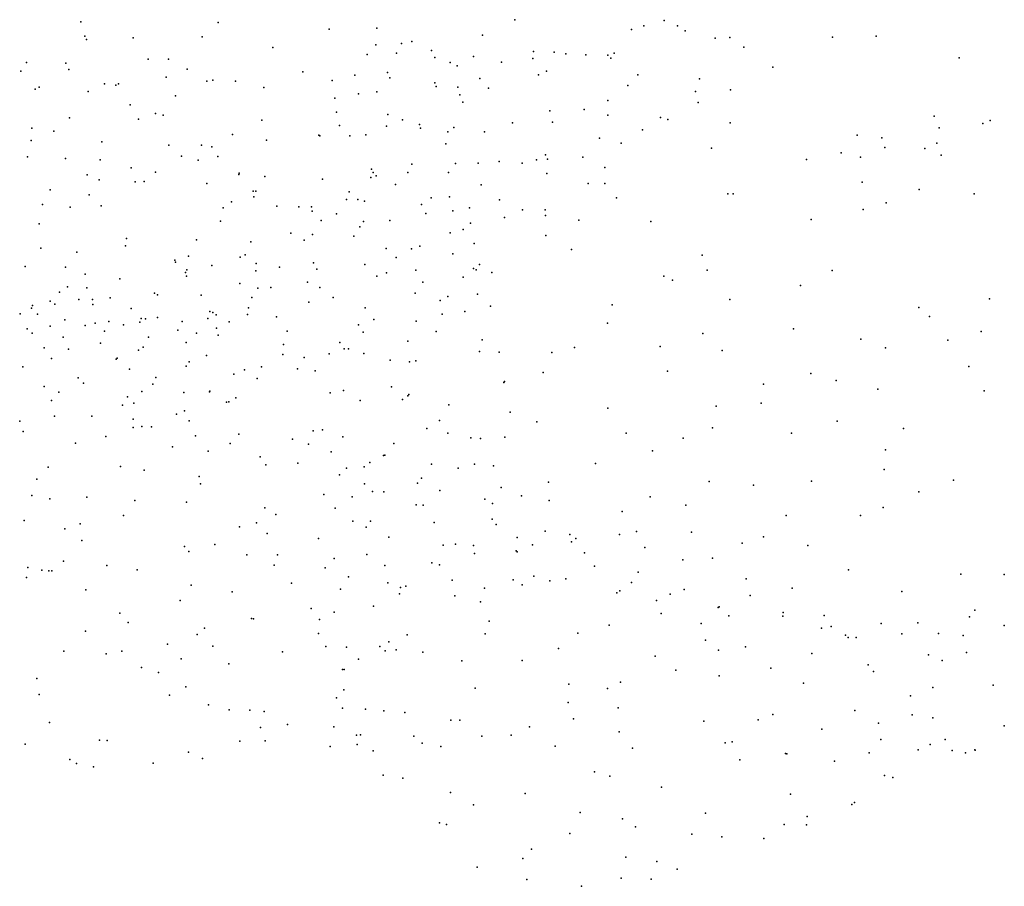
# Model space of a CAD drawing. Header units: metres. Extents: x -25 to 25, y -27.7 to 27.8.
# Tile 45 of 209: x -3.3 to -0.5, y -20.7 to -18.2. Entities that reach past the tile are written whole.
import ezdxf

# ---------------------------------------------------------------- set-up
doc = ezdxf.new("R2010")
doc.units = ezdxf.units.M

msp = doc.modelspace()

# ---------------------------------------------------------------- linework, layer by layer
for p in [(-1.9066, -18.1916, 14.7482), (-3.1517, -18.1975, 10.3365), (-2.7582, -18.1995, 5.4615), (-2.4396, -18.219, -4.1081), (-2.3029, -18.2154, 0.3184), (-1.5718, -18.22, -3.2256), (-1.5364, -18.2092, 14.1188), (-1.4783, -18.1934, 14.3121), (-1.4401, -18.2095, -3.0265), (-3.1405, -18.2391, -4.2368), (-3.1356, -18.2479, 13.2198), (-3.0015, -18.2432, 10.5678), (-2.8035, -18.2406, 13.8522), (-1.9996, -18.2359, -3.8271), (-1.4178, -18.2233, -2.0657), (-1.3319, -18.2445, -2.7553), (-1.2895, -18.2424, -2.4039), (-0.9948, -18.2421, 13.353), (-0.8702, -18.2389, 5.5026), (-2.601, -18.2716, 14.3153), (-2.3056, -18.2641, -1.6019), (-2.2315, -18.2598, -1.7817), (-2.202, -18.2544, 0.1832), (-1.2498, -18.2707, 13.3541), (-2.9585, -18.305, 10.3121), (-2.9001, -18.3052, -4.2015), (-2.3305, -18.2914, 14.5045), (-2.2459, -18.2871, -1.4214), (-2.1456, -18.2795, -0.0037), (-2.1364, -18.2995, -1.2177), (-2.0255, -18.2968, 14.6047), (-1.8553, -18.3029, -3.6476), (-1.8526, -18.2832, -1.8372), (-1.7942, -18.2851, 14.5904), (-1.7603, -18.2896, -3.4853), (-1.7028, -18.2927, 13.7339), (-1.6396, -18.2932, -1.918), (-1.6312, -18.3018, 5.9692), (-1.6221, -18.2873, 14.3691), (-0.6317, -18.3011, 13.283), (-3.3081, -18.3141, 12.5926), (-3.1951, -18.3165, 10.7496), (-2.8468, -18.3332, 0.3715), (-2.0919, -18.314, -0.3697), (-2.0722, -18.3238, -1.0454), (-1.9444, -18.313, 5.9332), (-1.1661, -18.3277, 5.6758), (-3.3237, -18.339, 0.652), (-3.1864, -18.3343, 5.2611), (-2.9067, -18.3564, 13.5586), (-2.5144, -18.3412, 5.6664), (-2.3653, -18.3509, 0.1636), (-2.2718, -18.343, 5.7956), (-2.2655, -18.3581, 14.3064), (-2.0074, -18.3597, 14.362), (-1.8383, -18.3495, 14.2381), (-1.8162, -18.3395, 13.9507), (-1.554, -18.3497, 13.4238), (-1.3769, -18.3613, -2.647), (-3.2718, -18.3847, -4.2739), (-3.0838, -18.375, 12.9288), (-3.0518, -18.3791, 13.2331), (-3.0437, -18.3756, 10.2035), (-2.7899, -18.3679, 5.4913), (-2.7733, -18.365, 10.4144), (-2.7077, -18.368, 13.8002), (-2.6265, -18.3859, 10.5714), (-2.4307, -18.3657, 14.1355), (-2.1357, -18.3724, -1.852), (-2.1324, -18.3831, 14.0793), (-2.0703, -18.3854, -3.8892), (-1.9819, -18.388, 13.9209), (-1.5827, -18.38, -3.1172), (-3.2827, -18.3908, 10.8924), (-3.1304, -18.3975, 0.5018), (-2.88, -18.4094, 10.7615), (-2.4228, -18.4167, 13.9398), (-2.3549, -18.4042, -1.6707), (-2.3027, -18.3988, 0.0119), (-2.0645, -18.4069, -0.6107), (-1.3885, -18.3971, -2.4017), (-1.2882, -18.393, 5.8599), (-3.0107, -18.4352, -4.2029), (-2.0554, -18.4282, -0.8769), (-1.6395, -18.423, -2.0216), (-1.3811, -18.4285, 13.2741), (-3.1844, -18.4725, 5.3384), (-2.9378, -18.4606, 13.3598), (-2.9158, -18.4656, 5.4571), (-2.4184, -18.4567, 5.7171), (-2.2712, -18.4632, -0.128), (-1.8059, -18.4526, -3.4854), (-1.7073, -18.4489, 13.4903), (-1.64, -18.4656, 13.3443), (-1.4888, -18.4716, -2.7696), (-0.7033, -18.4685, 5.7658), (-3.2928, -18.503, 11.0113), (-2.9859, -18.4763, 12.8617), (-2.6329, -18.4793, 10.7101), (-2.4092, -18.4948, -4.0669), (-2.2747, -18.4972, 13.8581), (-2.2287, -18.4791, -1.3364), (-2.1806, -18.4916, -3.9565), (-2.1777, -18.5022, -1.961), (-2.0817, -18.5006, 13.8077), (-1.913, -18.4876, 13.6928), (-1.7981, -18.4851, -2.0159), (-1.4672, -18.4776, -2.5085), (-1.2888, -18.487, 6.0285), (-0.6892, -18.5014, 13.2178), (-0.5636, -18.4895, 5.9406), (-0.5425, -18.4806, 6.4968), (-3.2288, -18.5114, 12.4759), (-2.7171, -18.5205, 13.575), (-2.4686, -18.5225, 10.7271), (-2.4661, -18.5244, 10.4616), (-2.3804, -18.5247, 10.5953), (-2.3342, -18.5212, -1.8357), (-2.0993, -18.5129, 5.8572), (-1.9936, -18.5131, -3.7744), (-1.6633, -18.5313, 6.073), (-1.5408, -18.5077, -2.2714), (-0.9243, -18.5228, 5.8672), (-0.8541, -18.5307, 13.2526), (-3.2946, -18.538, 0.625), (-3.0916, -18.5416, 12.5715), (-2.8995, -18.5517, 10.1336), (-2.8054, -18.5512, 0.1782), (-2.7762, -18.5564, -4.143), (-2.6192, -18.5365, 0.07), (-2.1048, -18.5478, -0.5091), (-1.6012, -18.5455, -2.8907), (-0.8451, -18.558, 5.9998), (-0.6956, -18.5455, 6.3872), (-3.3047, -18.5852, 10.0435), (-2.8631, -18.5828, 12.6816), (-2.7588, -18.584, 13.3999), (-1.8182, -18.5794, 13.3944), (-1.7112, -18.5856, -3.1024), (-1.3427, -18.5597, 6.1604), (-0.9701, -18.5728, 6.1034), (-0.9147, -18.5853, 6.2786), (-0.7301, -18.5609, 6.13), (-0.6837, -18.5796, 6.6847), (-3.1954, -18.5896, -4.2069), (-3.096, -18.5936, 0.4182), (-3.0077, -18.6159, -4.15), (-2.815, -18.5947, 13.1317), (-2.2025, -18.606, -0.3497), (-2.0769, -18.6037, 13.6454), (-2.0121, -18.6028, -2.0766), (-1.9514, -18.5981, 5.9344), (-1.8858, -18.6031, -3.5804), (-1.8441, -18.5932, -2.1195), (-1.8131, -18.5916, 6.0327), (-1.6481, -18.6156, -2.3481), (-1.0694, -18.5922, 6.2263), (-3.1338, -18.6363, 10.9578), (-2.9376, -18.6287, 5.5773), (-2.6987, -18.6353, 10.1927), (-2.6972, -18.6314, 12.8468), (-2.6235, -18.6409, 13.4548), (-2.3198, -18.6438, -0.2138), (-2.3183, -18.6197, -2.0086), (-2.3134, -18.6299, -3.9969), (-2.3044, -18.639, 10.5205), (-2.2133, -18.6295, 5.8121), (-2.0968, -18.6295, -1.0346), (-1.8145, -18.6325, 13.1608), (-3.0988, -18.6505, 9.9749), (-2.9963, -18.656, 12.4836), (-2.9699, -18.655, 10.8549), (-2.7903, -18.6608, 0.0651), (-2.4582, -18.6492, -1.6372), (-2.2491, -18.6643, 10.7056), (-2.0034, -18.6654, -3.7137), (-1.6959, -18.6612, -2.811), (-1.6488, -18.6611, 13.0547), (-0.9104, -18.6574, 6.5261), (-3.2393, -18.6793, 11.0979), (-3.1278, -18.6939, 12.3464), (-2.6577, -18.6835, 13.0792), (-2.6552, -18.699, 5.7017), (-2.6496, -18.6827, 13.3027), (-2.382, -18.6849, 12.6713), (-2.0941, -18.6992, -2.2055), (-1.2959, -18.6912, 6.2779), (-1.2802, -18.6906, 13.1738), (-0.7463, -18.6781, 6.8023), (-0.5889, -18.6908, 13.0793), (-3.2617, -18.7215, 9.9284), (-3.0931, -18.7252, 5.5993), (-2.7193, -18.7134, 12.5369), (-2.5898, -18.7258, -0.0703), (-2.5267, -18.7281, 12.5587), (-2.4897, -18.728, -4.0104), (-2.3891, -18.7071, 10.3974), (-2.3571, -18.7066, 5.759), (-2.3382, -18.7117, 13.5183), (-2.1744, -18.7212, 12.9298), (-2.1465, -18.7027, 12.7403), (-1.9503, -18.7083, 12.8679), (-1.6145, -18.7019, 6.1472), (-0.8416, -18.7171, 13.1918), (-3.1821, -18.7295, -4.1101), (-2.7434, -18.731, 10.0792), (-2.4877, -18.7408, 13.0888), (-2.4182, -18.7484, 13.3633), (-2.1615, -18.7474, -1.1411), (-2.0841, -18.74, -0.5548), (-2.0365, -18.7307, 13.0914), (-1.8844, -18.737, -2.3555), (-1.8199, -18.7363, -3.0365), (-1.8187, -18.7532, -2.5339), (-0.9074, -18.7354, 6.6779), (-3.2715, -18.7767, 5.7043), (-2.7512, -18.7694, 10.7963), (-2.4618, -18.7669, -2.2411), (-2.3512, -18.7855, -2.3469), (-2.3409, -18.7697, 12.5121), (-2.2656, -18.7668, 13.1311), (-2.034, -18.7753, 12.6386), (-1.9366, -18.7591, 5.941), (-1.7227, -18.7663, 12.8736), (-1.5166, -18.7703, 12.9802), (-1.0569, -18.7642, 13.1963), (-2.549, -18.8035, 10.1843), (-2.4868, -18.8078, 5.746), (-2.3684, -18.8126, -0.198), (-2.0925, -18.803, -3.7017), (-2.0547, -18.7928, -2.4398), (-1.8174, -18.81, 12.7509), (-3.0239, -18.8403, -4.0001), (-3.0204, -18.8186, 0.1888), (-2.8196, -18.8226, 9.9289), (-2.6642, -18.8286, 12.4086), (-2.5111, -18.8235, -2.4059), (-2.1792, -18.8409, -2.5479), (-2.0235, -18.8329, -2.649), (-3.2662, -18.8469, 0.4959), (-3.1636, -18.8584, 11.0835), (-2.8428, -18.8693, 12.3353), (-2.6801, -18.8657, -2.5621), (-2.2762, -18.8475, 5.8068), (-2.2032, -18.8485, 12.4635), (-2.0841, -18.8627, -0.9749), (-1.7443, -18.8508, 6.0804), (-1.3692, -18.8663, 13.0264), (-2.8822, -18.8806, 9.7912), (-2.8804, -18.887, 5.8245), (-2.7756, -18.896, -2.4389), (-2.6949, -18.8727, -3.9574), (-2.6483, -18.8901, -2.2547), (-2.484, -18.8887, 12.3901), (-2.3374, -18.893, 10.4309), (-2.2468, -18.8738, 10.651), (-2.0082, -18.8938, -3.47), (-3.3118, -18.8995, 8.5769), (-3.1962, -18.9013, 12.0245), (-3.1397, -18.9211, -2.7868), (-2.8511, -18.9165, -2.6689), (-2.848, -18.9083, 10.8691), (-2.6496, -18.9119, -0.0664), (-2.5822, -18.9012, -1.6637), (-2.4743, -18.9065, -1.4332), (-2.2746, -18.9171, -3.7546), (-2.1911, -18.9094, -1.1689), (-2.0255, -18.905, -2.8592), (-2.0175, -18.9091, -0.7906), (-1.9723, -18.916, -3.1508), (-1.3551, -18.91, 6.4157), (-0.9961, -18.9102, 13.1212), (-3.04, -18.9344, 5.9421), (-2.8485, -18.927, -0.0181), (-2.6958, -18.9476, 9.8968), (-2.5016, -18.9437, -2.68), (-2.3023, -18.927, -1.2779), (-2.1702, -18.9442, -3.6325), (-2.0548, -18.9302, -0.4515), (-1.4796, -18.9272, 6.3216), (-1.4545, -18.9379, 12.907), (-1.0867, -18.9538, 6.8312), (-3.2128, -18.9724, 8.784), (-3.1903, -18.9573, 6.0703), (-3.1346, -18.9603, 9.534), (-2.9402, -18.9752, 12.191), (-2.9323, -18.9806, 9.5701), (-2.8061, -18.981, -3.8543), (-2.6435, -18.9614, -1.9547), (-2.6066, -18.9591, 5.8136), (-2.4665, -18.9596, 10.8204), (-2.1924, -18.9758, -2.8388), (-2.0139, -18.9781, 5.896), (-3.2902, -19.0112, 6.3853), (-3.2397, -18.9982, -2.5364), (-3.2264, -19.0073, 11.8564), (-3.1578, -18.9933, -2.9523), (-3.1183, -18.9937, 8.9252), (-3.1174, -19.0078, 8.6113), (-3.0681, -18.9889, -2.4953), (-2.6612, -18.988, -1.793), (-2.4973, -19.0013, 10.1068), (-2.428, -18.9879, -0.1135), (-2.1208, -18.9968, 12.4284), (-2.0984, -18.9855, -2.9817), (-1.627, -19.0094, 12.7447), (-1.2894, -18.9934, 6.5579), (-0.5446, -18.9915, 12.8248), (-3.3255, -19.0352, -3.8302), (-3.2934, -19.0189, 8.9506), (-3.276, -19.0359, 9.333), (-3.0077, -19.0191, 9.328), (-2.7813, -19.0281, 5.8847), (-2.7727, -19.0315, 9.6547), (-2.7637, -19.0382, 12.226), (-2.674, -19.0366, -1.5975), (-2.6712, -19.0181, -2.8168), (-2.336, -19.0175, 12.3497), (-2.1153, -19.0357, -3.3173), (-2.0504, -19.028, -0.9996), (-1.9765, -19.0126, 12.4942), (-0.7479, -19.0171, 12.9891), (-3.1974, -19.0522, 6.2597), (-3.1105, -19.062, 11.1538), (-3.0714, -19.0567, 12.0168), (-3.0296, -19.0666, -3.0847), (-2.9825, -19.0585, 8.7987), (-2.9785, -19.0487, -2.3503), (-2.9659, -19.0495, 11.0268), (-2.9321, -19.0452, -3.7294), (-2.8612, -19.0564, 9.374), (-2.7872, -19.0484, -2.1575), (-2.7262, -19.0578, -3.7318), (-2.5908, -19.0437, 12.27), (-2.3556, -19.0667, -2.9169), (-2.3111, -19.0512, 10.4743), (-2.1897, -19.0559, -3.4646), (-1.6405, -19.0612, 6.1741), (-0.7166, -19.0428, 7.2067), (-3.3055, -19.0783, 6.9498), (-3.291, -19.0903, 6.7446), (-3.24, -19.0705, 0.2617), (-3.1393, -19.0686, 0.1422), (-3.0841, -19.0845, -3.6429), (-2.8731, -19.082, 9.1896), (-2.8199, -19.09, 10.9714), (-2.763, -19.0757, -1.9785), (-2.5597, -19.0844, 10.8927), (-2.3422, -19.0874, -3.5657), (-2.132, -19.0853, -1.132), (-1.3668, -19.0916, 12.8447), (-1.1074, -19.0782, 7.0071), (-0.5688, -19.0858, 7.3083), (-3.2022, -19.1022, 11.4024), (-3.0953, -19.1191, -3.3037), (-2.9579, -19.1013, 6.0468), (-2.85, -19.1166, 9.0066), (-2.7582, -19.0965, -2.9753), (-2.5704, -19.1227, -3.6216), (-2.4087, -19.1174, -1.3757), (-2.2133, -19.113, 5.867), (-2.0001, -19.1098, -0.4093), (-0.914, -19.1073, 7.1934), (-0.6644, -19.1107, 12.8026), (-3.2574, -19.1324, -3.3413), (-3.1873, -19.1366, 11.5617), (-2.986, -19.1393, 0.0281), (-2.9733, -19.1303, -3.5238), (-2.5722, -19.1518, 9.7802), (-2.4397, -19.1499, 10.1106), (-2.3967, -19.1354, 10.2671), (-2.3834, -19.1349, 5.8609), (-2.3399, -19.1488, -3.4205), (-2.0078, -19.1428, 12.3845), (-1.9511, -19.145, 5.9688), (-1.8009, -19.1461, 6.0572), (-1.735, -19.131, 12.5796), (-1.4893, -19.1284, 12.7368), (-1.3119, -19.1401, 6.6733), (-0.8433, -19.1324, 12.9016), (-3.2361, -19.1633, 7.2284), (-3.05, -19.1649, -2.2187), (-3.0477, -19.1618, 6.2102), (-2.8408, -19.1725, -3.3563), (-2.7911, -19.1539, -3.1346), (-2.5108, -19.1596, -3.0461), (-2.2643, -19.1679, 10.9144), (-2.2089, -19.1725, 10.6237), (-2.191, -19.1692, 12.2805), (-3.3178, -19.1865, -2.324), (-3.0119, -19.1936, 8.6929), (-2.8498, -19.1853, -1.7774), (-2.7127, -19.2077, 9.0924), (-2.6818, -19.1951, -3.281), (-2.633, -19.187, 9.5157), (-2.5298, -19.1927, -3.3654), (-2.4799, -19.1987, -3.2183), (-1.8253, -19.2028, 12.4632), (-1.4686, -19.1995, 6.4093), (-1.0577, -19.2058, 7.1942), (-0.6042, -19.1857, 12.6218), (-3.1597, -19.2179, 6.9484), (-3.1438, -19.2341, 7.1031), (-2.9448, -19.2368, 11.9335), (-2.9365, -19.2178, 11.1651), (-2.6459, -19.2205, 11.0165), (-1.9382, -19.2322, -0.8865), (-1.9362, -19.2285, -0.5034), (-1.1933, -19.2369, 12.7903), (-0.9844, -19.2261, 12.8247), (-3.2571, -19.2429, 8.4006), (-3.2151, -19.2598, -2.165), (-2.9765, -19.2572, -1.9131), (-2.8561, -19.2607, 8.786), (-2.7828, -19.2583, 6.075), (-2.7818, -19.2568, 11.1093), (-2.4362, -19.2614, 9.917), (-2.3979, -19.2547, -0.0654), (-2.2603, -19.2445, 10.4764), (-2.2103, -19.2657, -1.2635), (-0.865, -19.2505, 7.3444), (-0.5598, -19.2557, 12.4755), (-3.2364, -19.2837, 0.1631), (-3.0181, -19.2728, 6.3724), (-2.9996, -19.2914, 11.3714), (-2.7343, -19.2881, 12.026), (-2.7271, -19.2875, -1.5409), (-2.707, -19.2758, 8.9336), (-2.3502, -19.2836, 10.2936), (-2.2286, -19.2809, -0.133), (-2.2135, -19.2702, 5.9248), (-1.2, -19.2908, 7.1488), (-3.0322, -19.2969, 11.5836), (-2.8545, -19.3134), (-2.0959, -19.2959, 10.7206), (-1.9197, -19.3167, 12.2973), (-1.6397, -19.3055, 12.5088), (-1.3292, -19.2995, 12.6673), (-3.3272, -19.3422, 8.2138), (-3.2272, -19.3278, 7.4139), (-3.1206, -19.3285, -1.9842), (-3.0017, -19.3364, 6.5146), (-2.8776, -19.3224, 11.2718), (-2.8412, -19.342, 11.8788), (-2.1225, -19.3411, 10.9636), (-1.8431, -19.3445, 6.089), (-0.9816, -19.3428, 7.3892), (-3.3168, -19.3722, 7.6132), (-3.0017, -19.3606, 6.8884), (-2.9772, -19.358, -1.6811), (-2.949, -19.3588, 8.7014), (-2.4851, -19.3706, 12.008), (-2.4589, -19.3675, 9.4615), (-2.1589, -19.3633, 12.1126), (-2.0986, -19.3772, -1.1393), (-1.587, -19.3766, 6.3369), (-1.3393, -19.3615, 6.9867), (-1.1132, -19.3769, 12.6399), (-0.7916, -19.3632, 12.5562), (-3.1674, -19.4053, 8.4947), (-3.0802, -19.3866, 0.0822), (-2.8226, -19.3842, 6.2626), (-2.7233, -19.4067, 11.3438), (-2.6989, -19.3799, 6.1523), (-2.5442, -19.3943, 9.1247), (-2.4001, -19.3879, 9.7405), (-2.2535, -19.4068, -1.3186), (-2.0332, -19.3907, -0.3348), (-2.0048, -19.3927, 12.1431), (-1.9352, -19.3883, -0.8769), (-1.4239, -19.3916, 6.763), (-2.8891, -19.416, 6.4282), (-2.7869, -19.4288, 11.6465), (-2.4982, -19.4088, -1.4572), (-2.4338, -19.4306, 11.2565), (-1.512, -19.4281, 6.4862), (-0.8428, -19.4245, 7.5295), (-2.6368, -19.4447, 11.7777), (-2.5296, -19.4632, 11.3875), (-2.3225, -19.461, 10.0619), (-2.2836, -19.4406, 10.2188), (-2.28, -19.4404, 11.1931), (-3.2454, -19.474, -1.8797), (-3.0376, -19.4727, 8.6085), (-2.9699, -19.4827, 7.1348), (-2.6209, -19.4678, -0.0224), (-2.39, -19.477, 9.55), (-2.3387, -19.4738, 11.8333), (-2.1455, -19.4655, 11.1213), (-2.0694, -19.4777, 11.9779), (-2.022, -19.4654, 6.0708), (-1.9675, -19.4707, -0.463), (-1.6753, -19.4638, 12.3023), (-0.8471, -19.4815, 12.4212), (-3.278, -19.5085, 0.1579), (-2.8126, -19.5013, 6.5708), (-2.4099, -19.4962, 6.1118), (-2.1741, -19.5064, 10.3575), (-1.8101, -19.5179, 12.125), (-1.3487, -19.5154, 7.185), (-1.0557, -19.5145, 7.5099), (-0.648, -19.5118, 12.2812), (-2.808, -19.5218, 6.7256), (-2.3379, -19.5221, 11.4657), (-2.3149, -19.544, 9.8297), (-2.2823, -19.5455, 11.6425), (-2.1855, -19.5207, -0.2176), (-2.1218, -19.5409, 11.8445), (-1.9458, -19.5326, -0.6193), (-1.2216, -19.526, 7.3632), (-0.7476, -19.5456, 7.6721), (-3.2919, -19.5554, 7.6214), (-3.2405, -19.5654, 8.3398), (-3.1347, -19.5608, 7.3574), (-2.9966, -19.5702, -1.6206), (-2.8489, -19.5749, 8.6877), (-2.455, -19.5526, 9.0976), (-2.373, -19.5597, -0.1121), (-1.9926, -19.5663, 11.107), (-1.8878, -19.5563, 10.8997), (-1.8082, -19.5698, 6.2472), (-1.5186, -19.5592, 6.8715), (-2.6242, -19.5907, -1.4828), (-2.4217, -19.5917, 9.2658), (-2.1898, -19.582, 6.1674), (-2.1695, -19.5838, 11.4788), (-1.9704, -19.5785, -0.8255), (-1.599, -19.6013, 12.1442), (-1.4158, -19.5838, 12.2892), (-0.8496, -19.5897, 12.2882), (-3.3147, -19.6277, 8.033), (-3.0294, -19.6135, 8.5449), (-2.5922, -19.6103, 8.8017), (-2.3717, -19.6292, 9.4533), (-2.3209, -19.629, -1.3372), (-1.9719, -19.6234, 11.7879), (-1.1277, -19.6128, 12.2998), (-0.9145, -19.6127, 7.709), (-3.1975, -19.6508, 0.1095), (-3.1536, -19.6372, -1.6348), (-2.6965, -19.6455, 6.9726), (-2.6475, -19.6342, 6.6074), (-2.3334, -19.6466, 6.2577), (-2.1382, -19.6332, -0.3381), (-1.96, -19.6393, 10.4943), (-1.8195, -19.6581, 11.029), (-1.5573, -19.6589, 7.0838), (-1.3994, -19.6607, 12.1295), (-3.149, -19.6846, 8.408), (-2.6172, -19.6646, 6.8053), (-2.4703, -19.6792, 8.9194), (-2.2682, -19.6747, 9.7021), (-1.9001, -19.6763, 11.1766), (-1.7488, -19.6676, 10.8778), (-1.7441, -19.6882, 11.8296), (-1.7314, -19.6786, 6.4943), (-1.6063, -19.6675, 6.9372), (-1.1934, -19.6738, 12.1711), (-2.8539, -19.7016, 7.1811), (-2.8419, -19.716, -0.0214), (-2.7676, -19.696, -1.5003), (-2.1123, -19.6977, 6.3017), (-2.0765, -19.6953, -0.4702), (-2.0249, -19.6993, -0.6914), (-1.9026, -19.7141, 11.3304), (-1.8997, -19.7173, 11.5313), (-1.8563, -19.6973, 6.3864), (-1.5337, -19.7049, 11.9453), (-1.2547, -19.6919, 7.5017), (-1.0663, -19.6988, 7.7217), (-3.2011, -19.7443, 7.5575), (-2.6754, -19.7255, 7.1047), (-2.5873, -19.7258, -0.0861), (-2.4248, -19.7361, -1.3756), (-2.3315, -19.725, 6.4053), (-2.0226, -19.7223, 10.2743), (-1.7066, -19.7205, 6.7782), (-1.4248, -19.7404, 7.3667), (-1.3394, -19.7357, 11.9808), (-3.3035, -19.7621, -1.6007), (-3.2637, -19.7693, 7.9054), (-3.244, -19.7717, 7.7167), (-3.2352, -19.7718, 8.1229), (-3.0769, -19.7563, 7.4083), (-2.9902, -19.7686, -1.505), (-2.5968, -19.755, -1.432), (-2.4512, -19.7631, 6.6813), (-2.2799, -19.7564, -1.2449), (-2.145, -19.7486, -1.0873), (-2.1228, -19.7545, 10.0262), (-1.6785, -19.7579, 11.0626), (-0.9497, -19.7688, 12.0351), (-3.308, -19.7904, 0.1045), (-2.3842, -19.7885, -0.2324), (-2.0864, -19.7985, -0.8302), (-1.9112, -19.7972, 6.5766), (-1.8519, -19.7868, 10.4192), (-1.8066, -19.7999, 6.9107), (-1.76, -19.7944, 11.4493), (-1.5527, -19.7759, 11.7796), (-1.2433, -19.795, 7.6951), (-0.6267, -19.7811, 7.8549), (-0.5026, -19.7826, 12.0038), (-3.1378, -19.8263, 8.2532), (-2.8355, -19.8124, 8.5429), (-2.5473, -19.807, 8.7306), (-2.4072, -19.8244, 9.1958), (-2.2709, -19.8064, 9.5973), (-2.2343, -19.819, 6.5882), (-2.2189, -19.8155, -0.3975), (-1.994, -19.8212, 10.1468), (-1.8854, -19.8121, 6.7347), (-1.6058, -19.8291, 11.2528), (-1.5722, -19.8052, 7.2766), (-1.4208, -19.8253, 11.6887), (-1.1106, -19.8218, 7.844), (-0.7962, -19.8305, 11.9211), (-2.8671, -19.8563, -1.4657), (-2.7175, -19.8319, -0.0937), (-2.2373, -19.8379, 6.8441), (-2.0783, -19.8437, 6.7177), (-1.6142, -19.8348, 10.6268), (-1.4999, -19.8563, 11.4096), (-1.4613, -19.8383, 10.7621), (-1.2315, -19.8428, 11.7217), (-2.4907, -19.8799, -1.3426), (-2.3122, -19.8729, 7.1156), (-2.005, -19.8605, 6.9996), (-1.3237, -19.8766, 11.4079), (-1.3203, -19.8746, 11.2147), (-0.5872, -19.8842, 11.8704), (-3.0397, -19.8931, 7.4917), (-2.6618, -19.9087, 7.2499), (-2.6563, -19.9093, -1.4094), (-2.4666, -19.9112, 7.1904), (-2.4247, -19.8905, 8.889), (-1.4865, -19.8939, 7.5043), (-1.2926, -19.9005, 10.7546), (-1.1376, -19.9019, 11.1916), (-1.1365, -19.8911, 11.484), (-1.0188, -19.8997, 11.6009), (-0.602, -19.9035, 10.7265), (-3.0163, -19.9196, 8.2899), (-2.7971, -19.9362, 7.3574), (-1.9806, -19.9164, 7.1734), (-1.6359, -19.9272, 10.4614), (-1.3717, -19.9222, 7.7604), (-1.0272, -19.9358, 10.8942), (-0.9986, -19.9308, 11.0473), (-0.8553, -19.9226, 8.0025), (-0.7505, -19.9207, 11.7583), (-0.5031, -19.9283, 10.5785), (-3.1383, -19.9444, 7.7569), (-2.818, -19.9538, -0.1224), (-2.4698, -19.951, 8.6288), (-2.2158, -19.9547, -0.9038), (-1.9919, -19.9521, 9.9184), (-1.7256, -19.9508, 10.3285), (-1.3592, -19.9708, 7.9385), (-0.9577, -19.9562, 11.238), (-0.9499, -19.9632, 10.744), (-0.9278, -19.9629, 11.4326), (-0.7963, -19.9526, 10.887), (-0.6913, -19.9511, 8.0133), (-0.6199, -19.9574, 10.9468), (-2.9034, -19.9822, 7.4654), (-2.7731, -19.9873, 8.4172), (-2.4486, -19.9883, -1.2153), (-2.3891, -19.9904, 8.7668), (-2.294, -19.9885, -0.5525), (-2.2684, -19.9749, 9.518), (-2.2475, -19.9977, -0.7034), (-1.7811, -19.9943, 10.1821), (-1.3223, -19.9989, 10.6182), (-1.2451, -19.9899, 8.0726), (-3.2004, -20.0023, -1.362), (-3.0787, -20.0093, 7.9201), (-3.0346, -20.0016, -1.3775), (-2.8638, -20.0237, -1.3576), (-2.5731, -20.0043, -0.2852), (-2.355, -20.0248, 9.3306), (-2.2788, -20.0011, 7.2619), (-2.1709, -20.0045, 9.6414), (-1.5036, -20.016, 7.7789), (-1.0542, -20.009, 8.1429), (-0.7194, -20.0121, 11.1926), (-0.6111, -20.0057, 11.6446), (-2.9782, -20.0489, -0.144), (-2.727, -20.0379, -0.2227), (-2.4015, -20.0544, -1.0722), (-2.3964, -20.0548, 8.9743), (-2.0584, -20.03, 7.3045), (-1.8853, -20.0292, 7.3761), (-1.4446, -20.056, 8.1152), (-1.1722, -20.0506, 10.5913), (-0.8927, -20.0416, 8.1502), (-0.6803, -20.029, 11.4624), (-3.2784, -20.0804, -0.0851), (-2.9288, -20.0634, 7.6816), (-1.32, -20.0731, 8.255), (-0.8772, -20.0599, 10.5345), (-2.8509, -20.1045, 8.1465), (-2.3973, -20.113, -0.9175), (-2.0209, -20.1085, 9.7634), (-1.752, -20.0964, 7.6193), (-1.641, -20.1091, 8.1407), (-1.6037, -20.091, 10.242), (-1.0788, -20.0933, 8.306), (-0.707, -20.1059, 8.2137), (-0.534, -20.0999, 8.1905), (-3.2713, -20.1263, -1.2345), (-2.897, -20.1281, 7.9464), (-2.4186, -20.1358, -0.6818), (-0.7711, -20.1301, 10.3467), (-2.7857, -20.1558, 7.7181), (-2.4009, -20.1653, 7.4981), (-2.3349, -20.1686, 8.3751), (-1.7534, -20.1492, 7.799), (-1.61, -20.1641, 10.0844), (-2.7262, -20.1704, -1.1752), (-2.6667, -20.1715, 8.1998), (-2.6254, -20.175, -0.4415), (-2.282, -20.1732, 8.6332), (-2.2223, -20.1778, 9.4774), (-1.7385, -20.1961, 9.8899), (-1.1666, -20.1838, 8.4683), (-0.9309, -20.1725, 10.3585), (-0.7662, -20.1847, 8.3653), (-0.7076, -20.1927, 10.1783), (-3.2416, -20.2063, -0.2401), (-2.636, -20.2211, -1.055), (-2.5585, -20.2124, 7.6687), (-2.4263, -20.2187, 8.2349), (-2.0899, -20.1995, 9.6159), (-2.0644, -20.1996, 7.5919), (-1.8645, -20.2186, 7.9567), (-1.3647, -20.2026, 10.2612), (-1.2087, -20.1992, 10.3428), (-1.0259, -20.2256, 8.5423), (-0.8637, -20.2087, 8.4867), (-0.5023, -20.2164, 9.9815), (-2.3612, -20.2432, 7.6683), (-2.3494, -20.242, 9.0113), (-2.1963, -20.246, 7.6701), (-2.0016, -20.2459, 8.1112), (-1.9176, -20.2426, 9.7323), (-1.6076, -20.2335, 8.4091), (-3.3118, -20.2686, -1.004), (-3.0981, -20.2574, -1.0924), (-3.0766, -20.2582, -0.3669), (-2.6956, -20.2601, -0.5721), (-2.6227, -20.2586, -0.7646), (-2.4367, -20.275, 7.8351), (-2.3586, -20.2692, 8.0789), (-2.1723, -20.2657, 8.1103), (-2.119, -20.275, 7.8862), (-1.7905, -20.274, 8.4188), (-1.5688, -20.2797, 9.8986), (-1.3027, -20.2646, 10.1158), (-1.2829, -20.2621, 8.5427), (-0.8566, -20.2549, 10.0822), (-0.7149, -20.2699, 8.6713), (-0.6715, -20.255, 9.9108), (-2.8427, -20.2918, -0.981), (-2.8026, -20.3095, -0.7913), (-2.3129, -20.2877, 7.9306), (-1.1298, -20.2954, 10.021), (-1.1263, -20.2963, 8.6419), (-0.8904, -20.2931, 9.8575), (-0.7491, -20.2844, 9.7526), (-0.6516, -20.2871, 9.6248), (-0.6136, -20.2937, 9.0757), (-0.5868, -20.2844, 9.4818), (-0.5861, -20.2863, 9.3089), (-3.1835, -20.3127, -0.897), (-3.1641, -20.3243, -0.5891), (-3.1156, -20.3334, -0.7552), (-2.9443, -20.3233, -0.6158), (-1.2608, -20.3134, 9.9225), (-0.9898, -20.3169, 8.7453), (-2.2843, -20.3576, 9.1498), (-2.2276, -20.3658, 9.3007), (-1.678, -20.3478, 9.7622), (-1.6343, -20.3606, 8.5204), (-0.8456, -20.3583, 8.9863), (-0.8225, -20.364, 9.4014), (-1.4861, -20.3917, 8.5951), (-2.091, -20.4069, 8.6952), (-1.8768, -20.4097, 9.6106), (-1.1153, -20.4115, 9.6518), (-2.0248, -20.4422, 9.4877), (-0.9395, -20.4418, 9.3307), (-0.9323, -20.4358, 9.1162), (-1.7193, -20.465, 8.6135), (-1.3592, -20.4668, 9.6321), (-1.0682, -20.4759, 9.4265), (-2.1226, -20.4937, 9.2652), (-2.1029, -20.4988, 8.8531), (-1.598, -20.4828, 9.6154), (-1.56, -20.5059, 8.7007), (-1.134, -20.499, 8.9993), (-1.0699, -20.4995, 9.1729), (-1.7493, -20.5249, 9.5175), (-1.3989, -20.5265, 8.8066), (-1.3125, -20.534, 9.4492), (-1.1918, -20.5392, 9.2678), (-1.8586, -20.5692, 8.757), (-1.5879, -20.5929, 9.427), (-2.0147, -20.6212, 9.0191), (-1.8835, -20.5966, 9.33), (-1.4996, -20.6049, 8.8957), (-1.4407, -20.6271, 9.2704), (-1.8718, -20.6569, 9.1465), (-1.7152, -20.6761, 9.0131), (-1.6015, -20.6525, 9.2841), (-1.5154, -20.6557, 9.0841)]:
    msp.add_point(p)

doc.saveas('drawing.dxf')
